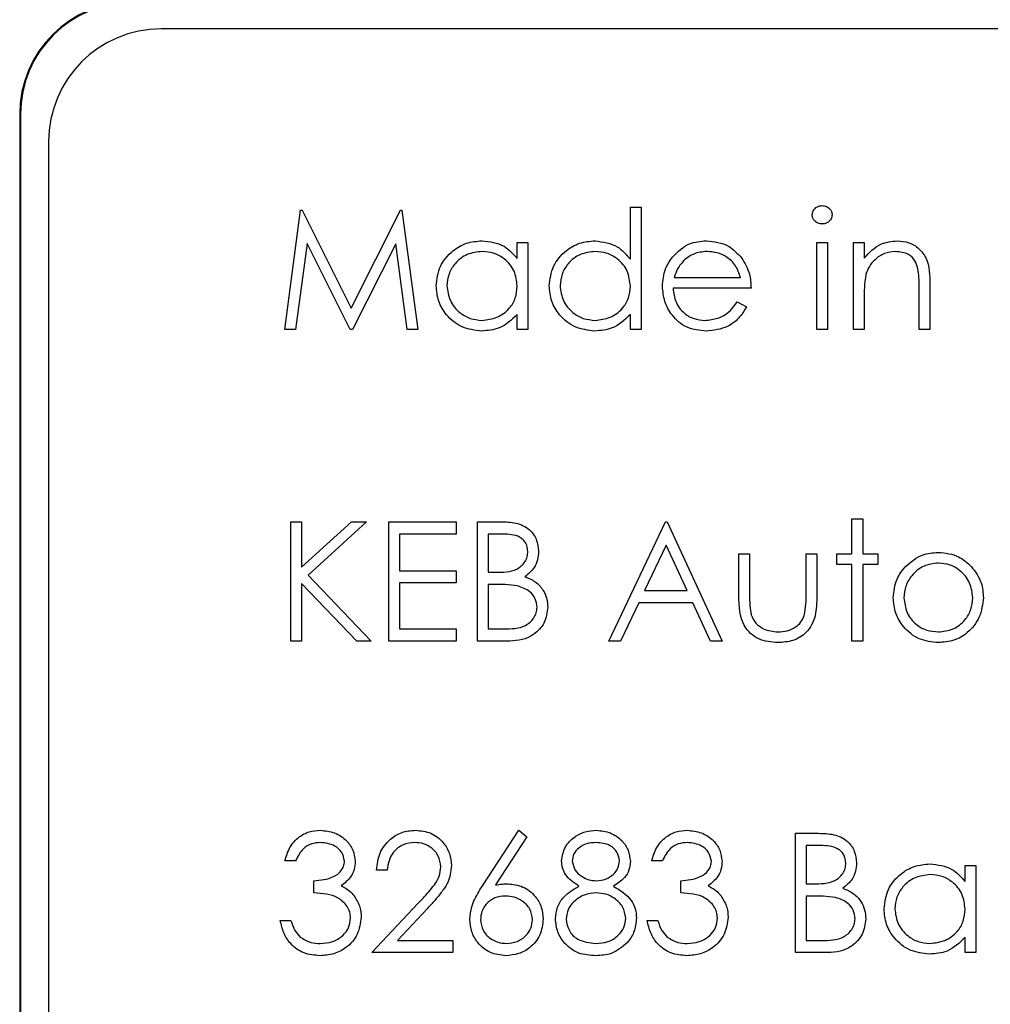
# Model space of a CAD drawing. Header units: millimetres. Extents: x 5 to 418, y 2 to 292.
# Tile 22 of 54: x 65.54 to 68.41, y 212.99 to 215.9. Entities that reach past the tile are written whole.
import ezdxf

# ---------------------------------------------------------------- set-up
doc = ezdxf.new("R2010")
doc.units = ezdxf.units.MM

msp = doc.modelspace()

# ---------------------------------------------------------------- linework, layer by layer
at = {"color": 7, "linetype": 'Continuous', "lineweight": 25}
for p, q in [((82.6269, 215.877), (65.9603, 215.877)), ((65.5413, 215.6247), (65.5413, 202.1247)), ((65.5436, 215.6247), (65.5436, 202.1247)), ((65.6269, 215.5437), (65.6269, 202.2104)), ((67.348, 215.196), (67.348, 215.3499)), ((67.348, 215.3499), (67.3796, 215.3499)), ((67.3796, 215.3499), (67.3796, 214.9881)), ((66.3258, 214.9881), (66.3724, 215.3409)), ((66.3724, 215.3409), (66.3769, 215.3409)), ((66.3769, 215.3409), (66.5225, 215.0514)), ((66.5225, 215.0514), (66.6678, 215.3409)), ((66.6678, 215.3409), (66.6724, 215.3409)), ((66.6724, 215.3409), (66.7193, 214.9881)), ((66.3914, 215.2425), (66.3577, 214.9881)), ((66.5192, 214.9881), (66.3914, 215.2425)), ((66.6537, 215.2419), (66.5264, 214.9881)), ((66.6875, 214.9881), (66.6537, 215.2419)), ((67.0133, 215.1982), (67.0133, 215.2459)), ((67.0133, 215.2459), (67.0449, 215.2459)), ((67.0449, 215.2459), (67.0449, 214.9881)), ((67.8997, 215.2459), (67.9314, 215.2459)), ((67.8997, 214.9881), (67.8997, 215.2459)), ((67.9314, 215.2459), (67.9314, 214.9881)), ((68.0083, 215.2459), (68.0399, 215.2459)), ((68.0083, 214.9881), (68.0083, 215.2459)), ((68.0399, 215.2459), (68.0399, 215.1994)), ((67.4779, 215.1419), (67.6736, 215.1419)), ((67.7053, 215.1102), (67.4746, 215.1102)), ((68.2028, 214.9881), (68.2028, 215.1094)), ((68.2344, 215.1197), (68.2344, 214.9881)), ((68.0399, 215.0813), (68.0399, 214.9881)), ((67.6636, 215.0695), (67.6917, 215.0547)), ((67.0133, 214.9881), (67.0133, 215.0327)), ((67.348, 214.9881), (67.348, 215.0327)), ((66.3577, 214.9881), (66.3258, 214.9881)), ((66.5264, 214.9881), (66.5192, 214.9881)), ((66.7193, 214.9881), (66.6875, 214.9881)), ((67.0449, 214.9881), (67.0133, 214.9881)), ((67.3796, 214.9881), (67.348, 214.9881)), ((67.9314, 214.9881), (67.8997, 214.9881)), ((68.0399, 214.9881), (68.0083, 214.9881)), ((68.2344, 214.9881), (68.2028, 214.9881)), ((66.3439, 214.4196), (66.3755, 214.4196)), ((66.3439, 214.0668), (66.3439, 214.4196)), ((66.3755, 214.2852), (66.5226, 214.4196)), ((66.3755, 214.4196), (66.3755, 214.2852)), ((66.5678, 214.4196), (66.3944, 214.2613)), ((66.5226, 214.4196), (66.5678, 214.4196)), ((66.6333, 214.4196), (66.8324, 214.4196)), ((66.6333, 214.0668), (66.6333, 214.4196)), ((66.8324, 214.4196), (66.8324, 214.3834)), ((66.8957, 214.4196), (66.9645, 214.4196)), ((66.8957, 214.0668), (66.8957, 214.4196)), ((67.2846, 214.0668), (67.452, 214.4196)), ((67.452, 214.4196), (67.4565, 214.4196)), ((67.4565, 214.4196), (67.6193, 214.0668)), ((68.0038, 214.4286), (68.0354, 214.4286)), ((68.0038, 214.3246), (68.0038, 214.4286)), ((68.0354, 214.4286), (68.0354, 214.3246)), ((66.665, 214.3834), (66.665, 214.2748)), ((66.8324, 214.3834), (66.665, 214.3834)), ((66.9703, 214.3834), (66.9273, 214.3834)), ((66.9273, 214.3834), (66.9273, 214.2703)), ((67.4539, 214.3508), (67.39, 214.216)), ((67.5161, 214.216), (67.4539, 214.3508)), ((67.6691, 214.3246), (67.7007, 214.3246)), ((67.6691, 214.2014), (67.6691, 214.3246)), ((67.7007, 214.3246), (67.7007, 214.205)), ((67.8681, 214.3246), (67.8997, 214.3246)), ((67.8681, 214.205), (67.8681, 214.3246)), ((67.8997, 214.3246), (67.8997, 214.1991)), ((67.9585, 214.3246), (68.0038, 214.3246)), ((67.9585, 214.2929), (67.9585, 214.3246)), ((68.0354, 214.3246), (68.0806, 214.3246)), ((68.0806, 214.3246), (68.0806, 214.2929)), ((68.0038, 214.2929), (67.9585, 214.2929)), ((68.0038, 214.0668), (68.0038, 214.2929)), ((68.0354, 214.2929), (68.0354, 214.0668)), ((68.0806, 214.2929), (68.0354, 214.2929)), ((66.665, 214.2748), (66.8324, 214.2748)), ((66.8324, 214.2748), (66.8324, 214.2387)), ((66.9273, 214.2703), (66.9486, 214.2703)), ((66.3755, 214.237), (66.3755, 214.0668)), ((66.5391, 214.0668), (66.3755, 214.237)), ((66.3944, 214.2613), (66.5813, 214.0668)), ((66.665, 214.2387), (66.665, 214.103)), ((66.8324, 214.2387), (66.665, 214.2387)), ((66.9273, 214.2341), (66.9273, 214.103)), ((66.9483, 214.2341), (66.9273, 214.2341)), ((67.39, 214.216), (67.5161, 214.216)), ((67.3728, 214.1799), (67.3192, 214.0668)), ((67.5327, 214.1799), (67.3728, 214.1799)), ((67.5849, 214.0668), (67.5327, 214.1799)), ((66.665, 214.103), (66.8324, 214.103)), ((66.8324, 214.103), (66.8324, 214.0668)), ((66.9273, 214.103), (66.9724, 214.103)), ((66.3755, 214.0668), (66.3439, 214.0668)), ((66.5813, 214.0668), (66.5391, 214.0668)), ((66.8324, 214.0668), (66.6333, 214.0668)), ((66.9911, 214.0668), (66.8957, 214.0668)), ((67.3192, 214.0668), (67.2846, 214.0668)), ((67.6193, 214.0668), (67.5849, 214.0668)), ((68.0354, 214.0668), (68.0038, 214.0668)), ((66.9125, 213.3463), (67.0178, 213.5073)), ((67.0178, 213.5073), (67.0422, 213.4882)), ((67.0422, 213.4882), (66.949, 213.3456)), ((67.8364, 213.4983), (67.9052, 213.4983)), ((67.8364, 213.1455), (67.8364, 213.4983)), ((67.8681, 213.4621), (67.8681, 213.349)), ((67.911, 213.4621), (67.8681, 213.4621)), ((66.3575, 213.4169), (66.3258, 213.4169)), ((67.4429, 213.4169), (67.4113, 213.4169)), ((68.3384, 213.3556), (68.3384, 213.4033)), ((68.3384, 213.4033), (68.3701, 213.4033)), ((68.3701, 213.4033), (68.3701, 213.1455)), ((66.6288, 213.3897), (66.5972, 213.3897)), ((66.4117, 213.3219), (66.4117, 213.3581)), ((67.4972, 213.3219), (67.4972, 213.3581)), ((67.8681, 213.349), (67.8893, 213.349)), ((67.8681, 213.3128), (67.8681, 213.1817)), ((67.8891, 213.3128), (67.8681, 213.3128)), ((66.5836, 213.1455), (66.7204, 213.2915)), ((66.7474, 213.2759), (66.6591, 213.1817)), ((66.3122, 213.2405), (66.3439, 213.2405)), ((67.3977, 213.2405), (67.4294, 213.2405)), ((68.3384, 213.1455), (68.3384, 213.1901)), ((66.6591, 213.1817), (66.8233, 213.1817)), ((66.8233, 213.1817), (66.8233, 213.1455)), ((67.8681, 213.1817), (67.9132, 213.1817)), ((66.8233, 213.1455), (66.5836, 213.1455)), ((67.9318, 213.1455), (67.8364, 213.1455)), ((68.3701, 213.1455), (68.3384, 213.1455))]:
    msp.add_line(p, q, dxfattribs=at)
at = {"color": 7, "linetype": 'Continuous', "lineweight": 18}
msp.add_line((65.5436, 215.6247), (65.5413, 215.6247), dxfattribs=at)
at = {"color": 7, "linetype": 'Continuous', "lineweight": 25}
for centre, radius in [((65.8746, 215.6247), 0.3333), ((65.8746, 215.6247), 0.331), ((65.9603, 215.5437), 0.3333)]:
    msp.add_arc(centre, radius, 90, 180, dxfattribs=at)
for points, knots in [([(67.8862, 215.3272), (67.8867, 215.3313), (67.8879, 215.3397), (67.8962, 215.3484), (67.9056, 215.3537), (67.9121, 215.3542), (67.9154, 215.3544)], [0, 0, 0, 0, 0.279289, 0.558897, 0.779452, 1, 1, 1, 1]), ([(67.9154, 215.3544), (67.9196, 215.354), (67.928, 215.3532), (67.9376, 215.346), (67.9439, 215.337), (67.9446, 215.3304), (67.945, 215.3272)], [0, 0, 0, 0, 0.279869, 0.559866, 0.779911, 1, 1, 1, 1]), ([(67.9154, 215.3002), (67.9113, 215.3006), (67.903, 215.3015), (67.8935, 215.3085), (67.8872, 215.3174), (67.8865, 215.3239), (67.8862, 215.3272)], [0, 0, 0, 0, 0.279784, 0.559698, 0.779921, 1, 1, 1, 1]), ([(67.945, 215.3272), (67.9444, 215.323), (67.9431, 215.3147), (67.9347, 215.3061), (67.9252, 215.3009), (67.9187, 215.3004), (67.9154, 215.3002)], [0, 0, 0, 0, 0.27916, 0.558862, 0.779356, 1, 1, 1, 1]), ([(66.7736, 215.1177), (66.776, 215.1375), (66.7809, 215.177), (66.8183, 215.22), (66.8624, 215.2464), (66.8934, 215.2491), (66.909, 215.2504)], [0, 0, 0, 0, 0.279413, 0.559191, 0.779548, 1, 1, 1, 1]), ([(66.909, 215.2504), (66.9322, 215.2478), (66.9738, 215.2431), (67.0012, 215.2119), (67.0133, 215.1982)], [0, 0, 0, 0, 0.559062, 1, 1, 1, 1]), ([(67.1082, 215.1177), (67.1107, 215.1375), (67.1156, 215.177), (67.1529, 215.22), (67.1971, 215.2464), (67.2281, 215.2491), (67.2436, 215.2504)], [0, 0, 0, 0, 0.279413, 0.559191, 0.779548, 1, 1, 1, 1]), ([(67.2436, 215.2504), (67.2669, 215.2472), (67.3087, 215.2415), (67.3359, 215.2099), (67.348, 215.196)], [0, 0, 0, 0, 0.558426, 1, 1, 1, 1]), ([(67.4726, 215.2024), (67.4884, 215.2179), (67.5168, 215.2458), (67.556, 215.249), (67.5734, 215.2504)], [0, 0, 0, 0, 0.558577, 1, 1, 1, 1]), ([(67.5734, 215.2504), (67.5963, 215.2478), (67.6373, 215.243), (67.665, 215.2129), (67.6772, 215.1997)], [0, 0, 0, 0, 0.558919, 1, 1, 1, 1]), ([(68.0399, 215.1994), (68.055, 215.2156), (68.0819, 215.2446), (68.1208, 215.2486), (68.138, 215.2504)], [0, 0, 0, 0, 0.559141, 1, 1, 1, 1]), ([(68.138, 215.2504), (68.1496, 215.2494), (68.1727, 215.2474), (68.203, 215.2288), (68.2338, 215.1876), (68.2342, 215.1477), (68.2344, 215.1197)], [0, 0, 0, 0, 0.187021, 0.37389, 0.56061, 1, 1, 1, 1]), ([(66.9094, 215.2188), (66.8943, 215.217), (66.864, 215.2135), (66.8297, 215.1866), (66.8091, 215.1529), (66.8065, 215.1292), (66.8052, 215.1173)], [0, 0, 0, 0, 0.279767, 0.559291, 0.779719, 1, 1, 1, 1]), ([(67.0133, 215.1164), (67.0116, 215.1317), (67.0082, 215.1623), (66.9797, 215.1959), (66.9454, 215.2159), (66.9214, 215.2178), (66.9094, 215.2188)], [0, 0, 0, 0, 0.27966, 0.55921, 0.779487, 1, 1, 1, 1]), ([(67.2441, 215.2188), (67.229, 215.217), (67.1987, 215.2135), (67.1644, 215.1866), (67.1438, 215.1529), (67.1412, 215.1292), (67.1399, 215.1173)], [0, 0, 0, 0, 0.279767, 0.559291, 0.779719, 1, 1, 1, 1]), ([(67.348, 215.1164), (67.3463, 215.1317), (67.3429, 215.1623), (67.3144, 215.1959), (67.28, 215.2159), (67.2561, 215.2178), (67.2441, 215.2188)], [0, 0, 0, 0, 0.27966, 0.55921, 0.779487, 1, 1, 1, 1]), ([(67.4429, 215.1163), (67.4445, 215.1338), (67.4473, 215.1651), (67.4649, 215.191), (67.4726, 215.2024)], [0, 0, 0, 0, 0.559427, 1, 1, 1, 1]), ([(67.575, 215.2188), (67.5613, 215.2176), (67.5369, 215.2154), (67.5172, 215.201), (67.5086, 215.1946)], [0, 0, 0, 0, 0.559458, 1, 1, 1, 1]), ([(67.6736, 215.1419), (67.6697, 215.1541), (67.662, 215.1784), (67.6349, 215.203), (67.6049, 215.2164), (67.585, 215.218), (67.575, 215.2188)], [0, 0, 0, 0, 0.280138, 0.559194, 0.779598, 1, 1, 1, 1]), ([(67.6772, 215.1997), (67.6864, 215.1842), (67.7028, 215.1564), (67.7045, 215.1243), (67.7053, 215.1102)], [0, 0, 0, 0, 0.5588968, 1, 1, 1, 1]), ([(68.1325, 215.2188), (68.1213, 215.2176), (68.099, 215.2153), (68.0728, 215.1971), (68.0537, 215.1754), (68.0478, 215.1588), (68.0448, 215.1505)], [0, 0, 0, 0, 0.279553, 0.559373, 0.779703, 1, 1, 1, 1]), ([(68.199, 215.168), (68.1965, 215.1762), (68.1914, 215.1926), (68.1685, 215.2152), (68.1462, 215.2174), (68.1325, 215.2188)], [0, 0, 0, 0, 0.281192, 0.561331, 1, 1, 1, 1]), ([(67.5086, 215.1946), (67.5009, 215.1859), (67.4871, 215.1703), (67.4807, 215.1506), (67.4779, 215.1419)], [0, 0, 0, 0, 0.558795, 1, 1, 1, 1]), ([(68.2028, 215.1094), (68.2028, 215.1204), (68.2029, 215.14), (68.2002, 215.1595), (68.199, 215.168)], [0, 0, 0, 0, 0.560255, 1, 1, 1, 1]), ([(68.0448, 215.1505), (68.043, 215.1376), (68.0399, 215.1147), (68.0399, 215.0915), (68.0399, 215.0813)], [0, 0, 0, 0, 0.559658, 1, 1, 1, 1]), ([(66.908, 214.9836), (66.8882, 214.9859), (66.8485, 214.9905), (66.8047, 215.027), (66.7776, 215.071), (66.7749, 215.1021), (66.7736, 215.1177)], [0, 0, 0, 0, 0.279573, 0.559333, 0.779589, 1, 1, 1, 1]), ([(66.8052, 215.1173), (66.8073, 215.1023), (66.8116, 215.0722), (66.8394, 215.0386), (66.8735, 215.0187), (66.8972, 215.0164), (66.9091, 215.0152)], [0, 0, 0, 0, 0.279429, 0.559146, 0.77957, 1, 1, 1, 1]), ([(66.9091, 215.0152), (66.9242, 215.017), (66.9544, 215.0207), (66.9897, 215.0466), (67.0102, 215.0807), (67.0122, 215.1045), (67.0133, 215.1164)], [0, 0, 0, 0, 0.2798222, 0.5593866, 0.7796028, 1, 1, 1, 1]), ([(67.2427, 214.9836), (67.2228, 214.9859), (67.1832, 214.9905), (67.1393, 215.027), (67.1123, 215.071), (67.1096, 215.1021), (67.1082, 215.1177)], [0, 0, 0, 0, 0.279573, 0.559333, 0.779589, 1, 1, 1, 1]), ([(67.1399, 215.1173), (67.142, 215.1023), (67.1463, 215.0722), (67.1741, 215.0386), (67.2082, 215.0187), (67.2319, 215.0164), (67.2438, 215.0152)], [0, 0, 0, 0, 0.279429, 0.559146, 0.77957, 1, 1, 1, 1]), ([(67.2438, 215.0152), (67.2589, 215.017), (67.2891, 215.0207), (67.3243, 215.0466), (67.3448, 215.0807), (67.3469, 215.1045), (67.348, 215.1164)], [0, 0, 0, 0, 0.279822, 0.559387, 0.779603, 1, 1, 1, 1]), ([(67.5726, 214.9836), (67.553, 214.9853), (67.5138, 214.9888), (67.4717, 215.0265), (67.4472, 215.0705), (67.4443, 215.101), (67.4429, 215.1163)], [0, 0, 0, 0, 0.279885, 0.558859, 0.779462, 1, 1, 1, 1]), ([(67.4746, 215.1102), (67.4762, 215.0962), (67.4795, 215.0683), (67.5044, 215.0367), (67.5357, 215.0179), (67.5577, 215.0161), (67.5686, 215.0152)], [0, 0, 0, 0, 0.279963, 0.559359, 0.779526, 1, 1, 1, 1]), ([(67.5686, 215.0152), (67.5816, 215.0165), (67.603, 215.0186), (67.6303, 215.0316), (67.6492, 215.0487), (67.6588, 215.0626), (67.6636, 215.0695)], [0, 0, 0, 0, 0.339465, 0.559626, 0.779498, 1, 1, 1, 1]), ([(67.6917, 215.0547), (67.6845, 215.0431), (67.6701, 215.0197), (67.6296, 214.9898), (67.5942, 214.9859), (67.5726, 214.9836)], [0, 0, 0, 0, 0.280919, 0.561407, 1, 1, 1, 1]), ([(67.0133, 215.0327), (66.9966, 215.0168), (66.9667, 214.9884), (66.9259, 214.9851), (66.908, 214.9836)], [0, 0, 0, 0, 0.558763, 1, 1, 1, 1]), ([(67.348, 215.0327), (67.3312, 215.0168), (67.3014, 214.9884), (67.2606, 214.9851), (67.2427, 214.9836)], [0, 0, 0, 0, 0.558763, 1, 1, 1, 1]), ([(66.9645, 214.4196), (66.9796, 214.4192), (67.0097, 214.4186), (67.0495, 214.4006), (67.0726, 214.3676), (67.0753, 214.344), (67.0766, 214.3322)], [0, 0, 0, 0, 0.2813174, 0.559922, 0.7799345, 1, 1, 1, 1]), ([(67.0449, 214.3315), (67.0439, 214.3402), (67.0424, 214.3533), (67.0312, 214.3667), (67.0101, 214.3818), (66.988, 214.3827), (66.9703, 214.3834)], [0, 0, 0, 0, 0.249284, 0.374925, 0.500645, 1, 1, 1, 1]), ([(66.9486, 214.2703), (66.9708, 214.2704), (66.9985, 214.2704), (67.0258, 214.2883), (67.0364, 214.3006), (67.0436, 214.3154), (67.0445, 214.3261), (67.0449, 214.3315)], [0, 0, 0, 0, 0.498607, 0.624009, 0.749401, 0.874736, 1, 1, 1, 1]), ([(67.0766, 214.3322), (67.076, 214.3238), (67.0748, 214.3072), (67.0631, 214.2789), (67.0462, 214.2654), (67.0358, 214.2571)], [0, 0, 0, 0, 0.280867, 0.561527, 1, 1, 1, 1]), ([(68.1612, 214.2864), (68.1771, 214.3002), (68.2056, 214.325), (68.243, 214.3278), (68.2594, 214.3291)], [0, 0, 0, 0, 0.55888, 1, 1, 1, 1]), ([(68.2594, 214.3291), (68.2804, 214.3269), (68.3178, 214.323), (68.3453, 214.2978), (68.3574, 214.2866)], [0, 0, 0, 0, 0.559182, 1, 1, 1, 1]), ([(68.2593, 214.2975), (68.2442, 214.2956), (68.2141, 214.2919), (68.1811, 214.2638), (68.1606, 214.2303), (68.1586, 214.2066), (68.1575, 214.1948)], [0, 0, 0, 0, 0.279484, 0.559256, 0.779547, 1, 1, 1, 1]), ([(68.3611, 214.1948), (68.3593, 214.2099), (68.3559, 214.24), (68.328, 214.2732), (68.2948, 214.2942), (68.2711, 214.2964), (68.2593, 214.2975)], [0, 0, 0, 0, 0.279586, 0.559398, 0.779653, 1, 1, 1, 1]), ([(68.1259, 214.195), (68.1277, 214.214), (68.1311, 214.248), (68.152, 214.2747), (68.1612, 214.2864)], [0, 0, 0, 0, 0.559285, 1, 1, 1, 1]), ([(68.3574, 214.2866), (68.3688, 214.2713), (68.3891, 214.2438), (68.3916, 214.2099), (68.3927, 214.195)], [0, 0, 0, 0, 0.559216, 1, 1, 1, 1]), ([(67.0358, 214.2571), (67.0464, 214.2528), (67.0675, 214.2443), (67.0897, 214.2206), (67.1018, 214.1937), (67.1031, 214.1758), (67.1037, 214.1669)], [0, 0, 0, 0, 0.280382, 0.559606, 0.779765, 1, 1, 1, 1]), ([(67.0143, 214.23), (67.0021, 214.2315), (66.9801, 214.2342), (66.958, 214.2342), (66.9483, 214.2341)], [0, 0, 0, 0, 0.559734, 1, 1, 1, 1]), ([(67.0721, 214.1669), (67.071, 214.1756), (67.0689, 214.1929), (67.0485, 214.2181), (67.0273, 214.2255), (67.0143, 214.23)], [0, 0, 0, 0, 0.279944, 0.560429, 1, 1, 1, 1]), ([(67.7846, 214.0623), (67.765, 214.0638), (67.7259, 214.0669), (67.6711, 214.1185), (67.6698, 214.1699), (67.6691, 214.2014)], [0, 0, 0, 0, 0.28097, 0.559785, 1, 1, 1, 1]), ([(67.7007, 214.205), (67.7007, 214.1937), (67.7006, 214.1734), (67.7042, 214.1535), (67.7057, 214.1447)], [0, 0, 0, 0, 0.560377, 1, 1, 1, 1]), ([(67.8997, 214.1991), (67.8994, 214.1798), (67.8989, 214.1415), (67.8741, 214.0912), (67.8299, 214.0651), (67.7997, 214.0632), (67.7846, 214.0623)], [0, 0, 0, 0, 0.2815008, 0.5596459, 0.7792985, 1, 1, 1, 1]), ([(67.8628, 214.1422), (67.8648, 214.1538), (67.8682, 214.1746), (67.8681, 214.1957), (67.8681, 214.205)], [0, 0, 0, 0, 0.559371, 1, 1, 1, 1]), ([(68.2594, 214.0623), (68.2397, 214.0643), (68.2002, 214.0683), (68.1567, 214.1049), (68.1301, 214.1486), (68.1273, 214.1795), (68.1259, 214.195)], [0, 0, 0, 0, 0.279776, 0.559179, 0.779592, 1, 1, 1, 1]), ([(68.1575, 214.1948), (68.1594, 214.1799), (68.1632, 214.1501), (68.1901, 214.1163), (68.2241, 214.0971), (68.2476, 214.095), (68.2593, 214.0939)], [0, 0, 0, 0, 0.279618, 0.559167, 0.779512, 1, 1, 1, 1]), ([(68.2593, 214.0939), (68.2742, 214.0956), (68.3041, 214.099), (68.3379, 214.1259), (68.3576, 214.1596), (68.3599, 214.1831), (68.3611, 214.1948)], [0, 0, 0, 0, 0.279745, 0.559113, 0.779606, 1, 1, 1, 1]), ([(68.3927, 214.195), (68.3903, 214.1754), (68.3854, 214.1362), (68.3499, 214.0921), (68.3058, 214.0658), (68.2749, 214.0635), (68.2594, 214.0623)], [0, 0, 0, 0, 0.279521, 0.559381, 0.779507, 1, 1, 1, 1]), ([(66.9724, 214.103), (66.9955, 214.103), (67.03, 214.103), (67.0604, 214.1301), (67.0706, 214.1502), (67.0716, 214.1614), (67.0721, 214.1669)], [0, 0, 0, 0, 0.49936, 0.748736, 0.874399, 1, 1, 1, 1]), ([(67.1037, 214.1669), (67.1016, 214.1511), (67.0974, 214.1195), (67.0657, 214.0859), (67.0283, 214.0689), (67.0035, 214.0675), (66.9911, 214.0668)], [0, 0, 0, 0, 0.279141, 0.558654, 0.779059, 1, 1, 1, 1]), ([(67.7057, 214.1447), (67.7096, 214.1361), (67.7174, 214.1188), (67.7458, 214.0982), (67.7701, 214.0955), (67.7849, 214.0939)], [0, 0, 0, 0, 0.280117, 0.560544, 1, 1, 1, 1]), ([(67.7849, 214.0939), (67.7941, 214.0945), (67.8124, 214.0955), (67.8359, 214.1066), (67.8537, 214.1225), (67.8598, 214.1356), (67.8628, 214.1422)], [0, 0, 0, 0, 0.28027, 0.560007, 0.780074, 1, 1, 1, 1]), ([(66.3258, 213.4169), (66.3299, 213.4304), (66.338, 213.4575), (66.3649, 213.4875), (66.3976, 213.5047), (66.4197, 213.5065), (66.4308, 213.5073)], [0, 0, 0, 0, 0.280288, 0.55968, 0.779747, 1, 1, 1, 1]), ([(66.4308, 213.5073), (66.4451, 213.5058), (66.4736, 213.5027), (66.5078, 213.4801), (66.5295, 213.4493), (66.5324, 213.4269), (66.5338, 213.4157)], [0, 0, 0, 0, 0.280085, 0.559868, 0.780099, 1, 1, 1, 1]), ([(66.5972, 213.3897), (66.5992, 213.4069), (66.6033, 213.4411), (66.6334, 213.4803), (66.6717, 213.5039), (66.6987, 213.5062), (66.7122, 213.5073)], [0, 0, 0, 0, 0.280029, 0.559515, 0.779668, 1, 1, 1, 1]), ([(66.7122, 213.5073), (66.7279, 213.5059), (66.7594, 213.5029), (66.7943, 213.4742), (66.8155, 213.4393), (66.8177, 213.4147), (66.8188, 213.4024)], [0, 0, 0, 0, 0.27989, 0.559224, 0.779582, 1, 1, 1, 1]), ([(67.1444, 213.4168), (67.1469, 213.4309), (67.1519, 213.4592), (67.1811, 213.4885), (67.2143, 213.5046), (67.2366, 213.5064), (67.2478, 213.5073)], [0, 0, 0, 0, 0.278806, 0.558457, 0.77916, 1, 1, 1, 1]), ([(67.2478, 213.5073), (67.2619, 213.5058), (67.29, 213.5027), (67.323, 213.4794), (67.3439, 213.4489), (67.3466, 213.4268), (67.348, 213.4158)], [0, 0, 0, 0, 0.279929, 0.559623, 0.779946, 1, 1, 1, 1]), ([(67.4113, 213.4169), (67.4153, 213.4304), (67.4235, 213.4575), (67.4504, 213.4875), (67.483, 213.5047), (67.5052, 213.5065), (67.5163, 213.5073)], [0, 0, 0, 0, 0.280288, 0.55968, 0.779747, 1, 1, 1, 1]), ([(67.5163, 213.5073), (67.5306, 213.5058), (67.5591, 213.5027), (67.5933, 213.4801), (67.615, 213.4493), (67.6179, 213.4269), (67.6193, 213.4157)], [0, 0, 0, 0, 0.280085, 0.559868, 0.780099, 1, 1, 1, 1]), ([(67.9052, 213.4983), (67.9204, 213.498), (67.9504, 213.4973), (67.9902, 213.4793), (68.0134, 213.4464), (68.016, 213.4227), (68.0173, 213.4109)], [0, 0, 0, 0, 0.281317, 0.559922, 0.779935, 1, 1, 1, 1]), ([(66.4312, 213.4711), (66.4221, 213.4704), (66.4037, 213.469), (66.3746, 213.4513), (66.364, 213.4299), (66.3575, 213.4169)], [0, 0, 0, 0, 0.280636, 0.560364, 1, 1, 1, 1]), ([(66.5022, 213.4158), (66.5004, 213.425), (66.4968, 213.4436), (66.4698, 213.4664), (66.4458, 213.4694), (66.4312, 213.4711)], [0, 0, 0, 0, 0.278859, 0.560074, 1, 1, 1, 1]), ([(66.7106, 213.4711), (66.6985, 213.4699), (66.6745, 213.4674), (66.6472, 213.4455), (66.6326, 213.4178), (66.6301, 213.3991), (66.6288, 213.3897)], [0, 0, 0, 0, 0.279699, 0.558847, 0.779176, 1, 1, 1, 1]), ([(66.7871, 213.3996), (66.7856, 213.4105), (66.7827, 213.4324), (66.7611, 213.4555), (66.7363, 213.4692), (66.7192, 213.4705), (66.7106, 213.4711)], [0, 0, 0, 0, 0.279126, 0.558978, 0.77935, 1, 1, 1, 1]), ([(67.246, 213.4711), (67.2368, 213.4705), (67.2183, 213.4693), (67.1956, 213.4562), (67.1791, 213.4381), (67.1771, 213.4236), (67.1761, 213.4163)], [0, 0, 0, 0, 0.280651, 0.560566, 0.78062, 1, 1, 1, 1]), ([(67.3163, 213.417), (67.3144, 213.4261), (67.3106, 213.4443), (67.2846, 213.4677), (67.2607, 213.4698), (67.246, 213.4711)], [0, 0, 0, 0, 0.2789711, 0.5599188, 1, 1, 1, 1]), ([(67.5167, 213.4711), (67.5075, 213.4704), (67.4892, 213.469), (67.4601, 213.4513), (67.4494, 213.4299), (67.4429, 213.4169)], [0, 0, 0, 0, 0.280636, 0.560364, 1, 1, 1, 1]), ([(67.5877, 213.4158), (67.5859, 213.425), (67.5823, 213.4436), (67.5553, 213.4664), (67.5313, 213.4694), (67.5167, 213.4711)], [0, 0, 0, 0, 0.278859, 0.560074, 1, 1, 1, 1]), ([(67.9857, 213.4102), (67.9846, 213.4189), (67.9831, 213.432), (67.9719, 213.4454), (67.9509, 213.4605), (67.9287, 213.4614), (67.911, 213.4621)], [0, 0, 0, 0, 0.249284, 0.374925, 0.500645, 1, 1, 1, 1]), ([(66.4117, 213.3581), (66.4317, 213.3599), (66.4616, 213.3627), (66.4908, 213.3834), (66.5008, 213.4009), (66.5017, 213.4108), (66.5022, 213.4158)], [0, 0, 0, 0, 0.499418, 0.749016, 0.874544, 1, 1, 1, 1]), ([(66.5338, 213.4157), (66.5333, 213.4075), (66.5321, 213.3912), (66.5194, 213.3641), (66.5028, 213.3511), (66.4926, 213.3431)], [0, 0, 0, 0, 0.280508, 0.560792, 1, 1, 1, 1]), ([(66.7204, 213.2915), (66.7306, 213.3022), (66.7473, 213.3199), (66.7689, 213.3459), (66.7843, 213.3708), (66.7862, 213.39), (66.7871, 213.3996)], [0, 0, 0, 0, 0.340542, 0.56085, 0.780599, 1, 1, 1, 1]), ([(66.8188, 213.4024), (66.8166, 213.3855), (66.8131, 213.3574), (66.7905, 213.3252), (66.7698, 213.2999), (66.7549, 213.2839), (66.7474, 213.2759)], [0, 0, 0, 0, 0.33837, 0.558748, 0.779361, 1, 1, 1, 1]), ([(67.1959, 213.342), (67.1808, 213.3521), (67.1596, 213.3661), (67.1462, 213.3958), (67.145, 213.4098), (67.1444, 213.4168)], [0, 0, 0, 0, 0.5577522, 0.7789324, 1, 1, 1, 1]), ([(67.1761, 213.4163), (67.1781, 213.407), (67.182, 213.3882), (67.203, 213.3704), (67.225, 213.3597), (67.2399, 213.3586), (67.2473, 213.3581)], [0, 0, 0, 0, 0.277721, 0.558224, 0.779072, 1, 1, 1, 1]), ([(67.2473, 213.3581), (67.2567, 213.3591), (67.2754, 213.361), (67.298, 213.3754), (67.3129, 213.3951), (67.3151, 213.4097), (67.3163, 213.417)], [0, 0, 0, 0, 0.280237, 0.560145, 0.780435, 1, 1, 1, 1]), ([(67.348, 213.4158), (67.3472, 213.407), (67.3456, 213.3894), (67.3288, 213.3616), (67.3096, 213.3495), (67.2978, 213.342)], [0, 0, 0, 0, 0.280159, 0.560243, 1, 1, 1, 1]), ([(67.4972, 213.3581), (67.5171, 213.3599), (67.547, 213.3627), (67.5762, 213.3834), (67.5862, 213.4009), (67.5872, 213.4108), (67.5877, 213.4158)], [0, 0, 0, 0, 0.499418, 0.749016, 0.874544, 1, 1, 1, 1]), ([(67.6193, 213.4157), (67.6187, 213.4075), (67.6176, 213.3912), (67.6049, 213.3641), (67.5883, 213.3511), (67.5781, 213.3431)], [0, 0, 0, 0, 0.280508, 0.560792, 1, 1, 1, 1]), ([(67.8893, 213.349), (67.9115, 213.3491), (67.9392, 213.3492), (67.9665, 213.367), (67.9771, 213.3793), (67.9844, 213.3941), (67.9852, 213.4048), (67.9857, 213.4102)], [0, 0, 0, 0, 0.498607, 0.624009, 0.749401, 0.874736, 1, 1, 1, 1]), ([(68.0173, 213.4109), (68.0167, 213.4025), (68.0155, 213.3859), (68.0039, 213.3576), (67.9869, 213.3441), (67.9765, 213.3358)], [0, 0, 0, 0, 0.280867, 0.561527, 1, 1, 1, 1]), ([(68.0987, 213.2751), (68.1012, 213.2949), (68.1061, 213.3344), (68.1434, 213.3774), (68.1875, 213.4038), (68.2186, 213.4065), (68.2341, 213.4078)], [0, 0, 0, 0, 0.279413, 0.559191, 0.779548, 1, 1, 1, 1]), ([(68.2341, 213.4078), (68.2574, 213.4052), (68.299, 213.4005), (68.3264, 213.3693), (68.3384, 213.3556)], [0, 0, 0, 0, 0.559062, 1, 1, 1, 1]), ([(68.2346, 213.3762), (68.2194, 213.3744), (68.1892, 213.3709), (68.1549, 213.344), (68.1343, 213.3103), (68.1317, 213.2866), (68.1304, 213.2747)], [0, 0, 0, 0, 0.2797672, 0.5592905, 0.7797189, 1, 1, 1, 1]), ([(68.3384, 213.2738), (68.3368, 213.2891), (68.3334, 213.3197), (68.3049, 213.3533), (68.2705, 213.3733), (68.2466, 213.3752), (68.2346, 213.3762)], [0, 0, 0, 0, 0.27966, 0.55921, 0.779487, 1, 1, 1, 1]), ([(66.4926, 213.3431), (66.5009, 213.3388), (66.5155, 213.3311), (66.5262, 213.3185), (66.5309, 213.313)], [0, 0, 0, 0, 0.559795, 1, 1, 1, 1]), ([(66.8731, 213.2439), (66.8743, 213.2565), (66.8764, 213.2773), (66.8876, 213.3042), (66.8992, 213.3257), (66.9081, 213.3395), (66.9125, 213.3463)], [0, 0, 0, 0, 0.339374, 0.559486, 0.779731, 1, 1, 1, 1]), ([(66.949, 213.3456), (66.9557, 213.3467), (66.9678, 213.3486), (66.9801, 213.3489), (66.9855, 213.349)], [0, 0, 0, 0, 0.55991, 1, 1, 1, 1]), ([(66.9855, 213.349), (67.0009, 213.3473), (67.0319, 213.3437), (67.0663, 213.3154), (67.0871, 213.2809), (67.0891, 213.2567), (67.0902, 213.2445)], [0, 0, 0, 0, 0.279638, 0.559326, 0.779527, 1, 1, 1, 1]), ([(67.1263, 213.2454), (67.1275, 213.2571), (67.1298, 213.2807), (67.1535, 213.3173), (67.1798, 213.3326), (67.1959, 213.342)], [0, 0, 0, 0, 0.2799866, 0.5599013, 1, 1, 1, 1]), ([(67.2978, 213.342), (67.3178, 213.3299), (67.3457, 213.313), (67.364, 213.2753), (67.3654, 213.2573), (67.366, 213.2482)], [0, 0, 0, 0, 0.558271, 0.779089, 1, 1, 1, 1]), ([(67.5781, 213.3431), (67.5863, 213.3388), (67.601, 213.3311), (67.6117, 213.3185), (67.6163, 213.313)], [0, 0, 0, 0, 0.559795, 1, 1, 1, 1]), ([(67.9765, 213.3358), (67.9871, 213.3315), (68.0082, 213.323), (68.0305, 213.2993), (68.0425, 213.2724), (68.0438, 213.2545), (68.0445, 213.2456)], [0, 0, 0, 0, 0.280382, 0.559606, 0.779765, 1, 1, 1, 1]), ([(66.5203, 213.2473), (66.5198, 213.2534), (66.5187, 213.2657), (66.5077, 213.288), (66.4749, 213.3184), (66.437, 213.3205), (66.4117, 213.3219)], [0, 0, 0, 0, 0.125587, 0.251191, 0.500605, 1, 1, 1, 1]), ([(66.5309, 213.313), (66.5376, 213.3022), (66.5497, 213.2829), (66.5513, 213.2603), (66.5519, 213.2503)], [0, 0, 0, 0, 0.559419, 1, 1, 1, 1]), ([(66.9788, 213.3128), (66.9681, 213.3119), (66.9466, 213.3101), (66.922, 213.2915), (66.907, 213.2678), (66.9055, 213.251), (66.9047, 213.2426)], [0, 0, 0, 0, 0.280127, 0.559515, 0.779719, 1, 1, 1, 1]), ([(67.0585, 213.2426), (67.0569, 213.2537), (67.0536, 213.2758), (67.0305, 213.2981), (67.0049, 213.311), (66.9875, 213.3122), (66.9788, 213.3128)], [0, 0, 0, 0, 0.2787544, 0.558605, 0.7791474, 1, 1, 1, 1]), ([(67.2481, 213.3219), (67.2357, 213.3208), (67.2109, 213.3187), (67.1817, 213.299), (67.1616, 213.2734), (67.1592, 213.254), (67.158, 213.2443)], [0, 0, 0, 0, 0.280283, 0.560138, 0.780298, 1, 1, 1, 1]), ([(67.3344, 213.2476), (67.3323, 213.2593), (67.3282, 213.2828), (67.3031, 213.3061), (67.2759, 213.3199), (67.2574, 213.3212), (67.2481, 213.3219)], [0, 0, 0, 0, 0.278303, 0.558509, 0.779146, 1, 1, 1, 1]), ([(67.6057, 213.2473), (67.6052, 213.2534), (67.6042, 213.2657), (67.5932, 213.288), (67.5604, 213.3184), (67.5225, 213.3205), (67.4972, 213.3219)], [0, 0, 0, 0, 0.125587, 0.251191, 0.500605, 1, 1, 1, 1]), ([(67.6163, 213.313), (67.6231, 213.3022), (67.6352, 213.2829), (67.6367, 213.2603), (67.6374, 213.2503)], [0, 0, 0, 0, 0.5594191, 1, 1, 1, 1]), ([(67.9551, 213.3087), (67.9428, 213.3102), (67.9209, 213.3129), (67.8988, 213.3129), (67.8891, 213.3128)], [0, 0, 0, 0, 0.559734, 1, 1, 1, 1]), ([(68.0128, 213.2456), (68.0117, 213.2543), (68.0096, 213.2716), (67.9892, 213.2968), (67.968, 213.3042), (67.9551, 213.3087)], [0, 0, 0, 0, 0.2799437, 0.5604286, 1, 1, 1, 1]), ([(68.2331, 213.141), (68.2133, 213.1433), (68.1737, 213.1479), (68.1298, 213.1844), (68.1027, 213.2284), (68.1001, 213.2595), (68.0987, 213.2751)], [0, 0, 0, 0, 0.279573, 0.559333, 0.779589, 1, 1, 1, 1]), ([(68.1304, 213.2747), (68.1325, 213.2597), (68.1368, 213.2296), (68.1646, 213.196), (68.1987, 213.1761), (68.2224, 213.1738), (68.2343, 213.1726)], [0, 0, 0, 0, 0.279429, 0.559146, 0.77957, 1, 1, 1, 1]), ([(66.5519, 213.2503), (66.5494, 213.233), (66.5443, 213.1983), (66.5112, 213.1603), (66.4709, 213.1396), (66.4436, 213.1375), (66.4299, 213.1365)], [0, 0, 0, 0, 0.279304, 0.558838, 0.779277, 1, 1, 1, 1]), ([(66.4305, 213.1726), (66.4427, 213.1735), (66.4671, 213.1751), (66.4967, 213.1934), (66.5167, 213.2185), (66.5191, 213.2377), (66.5203, 213.2473)], [0, 0, 0, 0, 0.280599, 0.560151, 0.780303, 1, 1, 1, 1]), ([(67.2457, 213.1365), (67.2286, 213.1375), (67.1946, 213.1396), (67.1548, 213.1683), (67.1309, 213.2055), (67.1278, 213.2321), (67.1263, 213.2454)], [0, 0, 0, 0, 0.280545, 0.559269, 0.779816, 1, 1, 1, 1]), ([(67.246, 213.1726), (67.2582, 213.1735), (67.2824, 213.1751), (67.3117, 213.1937), (67.331, 213.2191), (67.3332, 213.2381), (67.3344, 213.2476)], [0, 0, 0, 0, 0.280602, 0.559962, 0.78018, 1, 1, 1, 1]), ([(67.366, 213.2482), (67.3646, 213.2332), (67.3621, 213.2064), (67.3463, 213.1847), (67.3393, 213.1752)], [0, 0, 0, 0, 0.559346, 1, 1, 1, 1]), ([(67.6374, 213.2503), (67.6349, 213.233), (67.6298, 213.1983), (67.5967, 213.1603), (67.5563, 213.1396), (67.529, 213.1375), (67.5154, 213.1365)], [0, 0, 0, 0, 0.279304, 0.558838, 0.779277, 1, 1, 1, 1]), ([(67.5159, 213.1726), (67.5282, 213.1735), (67.5526, 213.1751), (67.5821, 213.1934), (67.6022, 213.2185), (67.6046, 213.2377), (67.6057, 213.2473)], [0, 0, 0, 0, 0.280599, 0.560151, 0.780303, 1, 1, 1, 1]), ([(67.9132, 213.1817), (67.9362, 213.1817), (67.9708, 213.1817), (68.0012, 213.2088), (68.0114, 213.2289), (68.0123, 213.2401), (68.0128, 213.2456)], [0, 0, 0, 0, 0.49936, 0.748736, 0.874399, 1, 1, 1, 1]), ([(68.0445, 213.2456), (68.0424, 213.2298), (68.0382, 213.1982), (68.0064, 213.1646), (67.9691, 213.1476), (67.9442, 213.1462), (67.9318, 213.1455)], [0, 0, 0, 0, 0.279141, 0.558654, 0.779059, 1, 1, 1, 1]), ([(68.2343, 213.1726), (68.2494, 213.1745), (68.2796, 213.1781), (68.3148, 213.204), (68.3353, 213.2381), (68.3374, 213.2619), (68.3384, 213.2738)], [0, 0, 0, 0, 0.279822, 0.559387, 0.779603, 1, 1, 1, 1]), ([(66.4299, 213.1365), (66.4137, 213.1379), (66.3814, 213.1407), (66.3432, 213.1678), (66.321, 213.2034), (66.3152, 213.2281), (66.3122, 213.2405)], [0, 0, 0, 0, 0.279886, 0.558979, 0.779263, 1, 1, 1, 1]), ([(66.3439, 213.2405), (66.3471, 213.2302), (66.3529, 213.2119), (66.3658, 213.1979), (66.3715, 213.1917)], [0, 0, 0, 0, 0.560694, 1, 1, 1, 1]), ([(66.9799, 213.1365), (66.9641, 213.1383), (66.9326, 213.1421), (66.8969, 213.1708), (66.8767, 213.2067), (66.8743, 213.2315), (66.8731, 213.2439)], [0, 0, 0, 0, 0.27967, 0.559085, 0.779558, 1, 1, 1, 1]), ([(66.9047, 213.2426), (66.9062, 213.2318), (66.9093, 213.2101), (66.9313, 213.1877), (66.9561, 213.1746), (66.9731, 213.1733), (66.9816, 213.1726)], [0, 0, 0, 0, 0.279059, 0.55882, 0.779303, 1, 1, 1, 1]), ([(67.0902, 213.2445), (67.0883, 213.2284), (67.0847, 213.1961), (67.0546, 213.1603), (67.0178, 213.14), (66.9926, 213.1376), (66.9799, 213.1365)], [0, 0, 0, 0, 0.279631, 0.55896, 0.779478, 1, 1, 1, 1]), ([(66.9816, 213.1726), (66.9924, 213.1737), (67.0141, 213.1759), (67.0392, 213.194), (67.0558, 213.217), (67.0576, 213.2341), (67.0585, 213.2426)], [0, 0, 0, 0, 0.280018, 0.559853, 0.779987, 1, 1, 1, 1]), ([(67.158, 213.2443), (67.16, 213.2325), (67.164, 213.209), (67.1966, 213.1779), (67.2273, 213.1746), (67.246, 213.1726)], [0, 0, 0, 0, 0.2798334, 0.5601982, 1, 1, 1, 1]), ([(67.5154, 213.1365), (67.4992, 213.1379), (67.4668, 213.1407), (67.4287, 213.1678), (67.4065, 213.2034), (67.4006, 213.2281), (67.3977, 213.2405)], [0, 0, 0, 0, 0.279886, 0.558979, 0.779263, 1, 1, 1, 1]), ([(67.4294, 213.2405), (67.4326, 213.2302), (67.4383, 213.2119), (67.4513, 213.1979), (67.457, 213.1917)], [0, 0, 0, 0, 0.560694, 1, 1, 1, 1]), ([(66.3715, 213.1917), (66.3817, 213.1854), (66.3998, 213.174), (66.4211, 213.1731), (66.4305, 213.1726)], [0, 0, 0, 0, 0.558748, 1, 1, 1, 1]), ([(67.457, 213.1917), (67.4671, 213.1854), (67.4853, 213.174), (67.5065, 213.1731), (67.5159, 213.1726)], [0, 0, 0, 0, 0.558748, 1, 1, 1, 1]), ([(68.3384, 213.1901), (68.3217, 213.1742), (68.2918, 213.1458), (68.2511, 213.1425), (68.2331, 213.141)], [0, 0, 0, 0, 0.5587633, 1, 1, 1, 1]), ([(67.3393, 213.1752), (67.3241, 213.1623), (67.2968, 213.1391), (67.2614, 213.1373), (67.2457, 213.1365)], [0, 0, 0, 0, 0.5577579, 1, 1, 1, 1])]:
    msp.add_open_spline(points, degree=3, knots=knots, dxfattribs=at)

doc.saveas('drawing.dxf')
